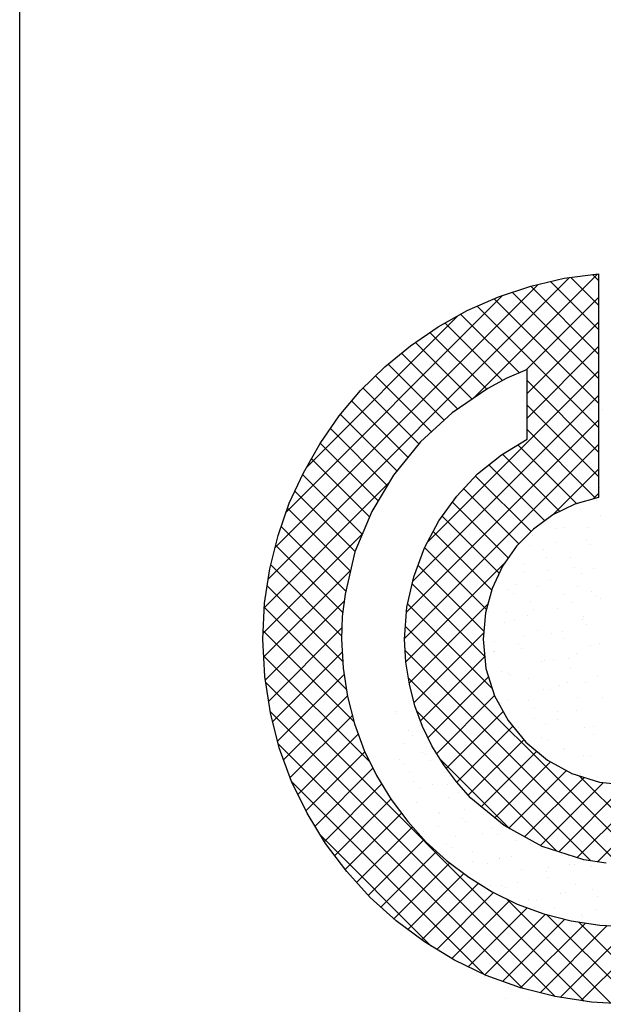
# Model space of a CAD drawing. Extents: x -33748 to 12452, y -14932 to 2888.
# Tile 142 of 194: x -28148 to -27955, y -2674 to -2349. Entities that reach past the tile are written whole.
import ezdxf

# ---------------------------------------------------------------- set-up
doc = ezdxf.new("R2010")
doc.units = 0
doc.header["$LTSCALE"] = 20
doc.layers.get('0').update_dxf_attribs({"color": 15, "linetype": 'CONTINUOUS'})
doc.layers.add('7', color=7, linetype='CONTINUOUS')

msp = doc.modelspace()

# ---------------------------------------------------------------- linework, layer by layer
at = {"color": 1}
msp.add_line((-28148.0224, -2851.81975), (-28148.0224, -1591.81975), dxfattribs=at)
at = {"color": 20}
for p, q in [((-27998.31785, -2473.86994), (-27957.18494, -2432.73702)), ((-27956.88351, -2434.92492), (-27958.85928, -2432.94915)), ((-28065.97077, -2533.44062), (-27966.43972, -2433.90957)), ((-28063.73507, -2523.1227), (-27976.77763, -2436.16526)), ((-27956.88351, -2459.17161), (-27979.29077, -2436.76435)), ((-27956.88351, -2451.08938), (-27972.7629, -2435.20999)), ((-27956.88351, -2443.00715), (-27966.03267, -2433.858)), ((-28060.06897, -2511.37436), (-27988.54306, -2439.84845)), ((-27956.88351, -2467.25384), (-27985.35244, -2438.78491)), ((-27956.88351, -2475.33607), (-27991.31036, -2440.90922)), ((-27980.75877, -2464.39309), (-27956.88351, -2440.51783)), ((-28053.31716, -2496.54032), (-28003.18645, -2446.40961)), ((-27983.01642, -2465.36762), (-28002.41038, -2445.97367)), ((-27956.88351, -2483.4183), (-27996.96033, -2443.34149)), ((-27988.55265, -2467.91363), (-28007.58557, -2448.88071)), ((-27980.45933, -2472.17587), (-27956.88351, -2448.60006)), ((-27993.76455, -2470.78396), (-28012.54234, -2452.00617)), ((-27998.58187, -2474.04887), (-28017.3367, -2455.29404)), ((-28003.39919, -2477.31378), (-28021.90581, -2458.80716)), ((-27980.45933, -2480.2581), (-27956.88351, -2456.68229)), ((-28007.84758, -2480.94762), (-28026.35939, -2462.43581)), ((-28013.46991, -2521.35091), (-27956.88351, -2464.76452)), ((-28012.07371, -2484.80372), (-28030.52862, -2466.34881)), ((-27956.88351, -2491.50053), (-27980.45933, -2467.92472)), ((-28016.21169, -2488.74797), (-28034.60259, -2470.35707)), ((-28019.82798, -2493.21391), (-28038.38087, -2474.66102)), ((-28018.26933, -2534.23257), (-27956.88351, -2472.84675)), ((-28023.44427, -2497.67986), (-28042.0796, -2479.04452)), ((-27956.88351, -2499.58277), (-27980.45933, -2476.00695)), ((-28020.26118, -2544.30664), (-27956.88351, -2480.92898)), ((-28026.65616, -2502.55019), (-28045.44357, -2483.76278)), ((-27957.84076, -2506.70775), (-27980.45933, -2484.08918)), ((-28029.67915, -2507.60943), (-28048.76019, -2488.52839)), ((-28020.91428, -2553.04198), (-27956.88351, -2489.01121)), ((-27964.13796, -2508.49278), (-27983.54612, -2489.08461)), ((-28032.50806, -2512.86276), (-28051.69325, -2493.67756)), ((-27969.64324, -2511.06973), (-27988.54941, -2492.16356)), ((-27974.6257, -2514.1695), (-27993.08258, -2495.71262)), ((-27972.11261, -2512.32254), (-27956.88351, -2497.09344)), ((-28067.22085, -2542.77293), (-28026.14852, -2501.7006)), ((-28034.88335, -2518.56969), (-28054.58357, -2498.86948)), ((-27979.16192, -2517.71551), (-27997.47351, -2499.40392)), ((-28037.25865, -2524.27663), (-28057.15941, -2504.37587)), ((-27983.20304, -2521.75662), (-28001.36441, -2503.59525)), ((-27986.6708, -2526.37109), (-28005.06925, -2507.97264)), ((-27958.64299, -2506.93515), (-27956.88351, -2505.17567)), ((-28038.80392, -2530.81359), (-28059.60032, -2510.01718)), ((-27989.65929, -2531.46483), (-28008.51244, -2512.61168)), ((-28040.33409, -2537.36564), (-28061.67486, -2516.02488)), ((-27992.12905, -2537.0773), (-28011.52619, -2517.68016)), ((-28067.59814, -2551.23246), (-28034.84626, -2518.48057)), ((-28041.33173, -2544.45024), (-28063.51975, -2522.26221)), ((-27993.89067, -2543.39792), (-28014.32424, -2522.96434)), ((-28067.37235, -2559.08889), (-28038.7146, -2530.43114)), ((-28041.71317, -2552.15103), (-28065.13741, -2528.72679)), ((-28020.53628, -2560.74621), (-27987.85998, -2528.0699)), ((-27994.76026, -2550.61055), (-28016.51846, -2528.85235)), ((-28041.34588, -2560.60055), (-28066.3, -2535.64643)), ((-27994.44414, -2559.0089), (-28018.44133, -2535.01172)), ((-28066.85603, -2566.6548), (-28040.8571, -2540.65587)), ((-28040.13618, -2569.89247), (-28067.22234, -2542.80632)), ((-27991.9366, -2569.59867), (-28019.90283, -2541.63245)), ((-28019.41992, -2567.71208), (-27993.42115, -2541.71331)), ((-28037.62011, -2580.49078), (-28067.56741, -2550.54347)), ((-28065.788, -2573.669), (-28041.62179, -2549.50279)), ((-27942.49919, -2627.11831), (-28020.61246, -2549.00505)), ((-28017.79049, -2574.16488), (-27994.81246, -2551.18685)), ((-27950.29289, -2627.40684), (-28020.73119, -2556.96854)), ((-28032.43527, -2593.75785), (-28067.38741, -2558.80571)), ((-28064.47543, -2580.43866), (-28041.51592, -2557.47916)), ((-28015.70819, -2580.16481), (-27994.4535, -2558.91012)), ((-28062.85898, -2586.90445), (-28040.89402, -2564.93948)), ((-27959.39102, -2626.39094), (-28019.67884, -2566.10312)), ((-28013.20465, -2585.7435), (-27993.1753, -2565.71415)), ((-27961.60574, -2672.66961), (-28066.71871, -2567.55664)), ((-28060.88167, -2593.00937), (-28039.82149, -2571.94919)), ((-28010.33106, -2590.95214), (-27991.22116, -2571.84224)), ((-27971.15897, -2671.19861), (-28065.267, -2577.09058)), ((-28058.72129, -2598.93122), (-28038.17032, -2578.38024)), ((-27970.6548, -2623.2094), (-28016.86464, -2576.99956)), ((-28007.14278, -2595.8461), (-27988.37106, -2577.07437)), ((-28003.67174, -2600.45728), (-27985.17515, -2581.96069)), ((-28056.17841, -2604.47057), (-28036.24268, -2584.53484)), ((-27981.93408, -2668.50573), (-28062.63352, -2587.80629)), ((-27999.89287, -2604.76064), (-27981.53814, -2586.40591)), ((-28053.52977, -2609.90416), (-28034.06741, -2590.44179)), ((-27986.14356, -2615.80287), (-28009.26149, -2592.68494)), ((-27995.60071, -2608.55071), (-27977.27635, -2590.22635)), ((-28050.50548, -2614.9621), (-28031.40152, -2595.85814)), ((-27991.16255, -2612.19478), (-27972.7011, -2593.73333)), ((-27986.49456, -2615.60902), (-27967.48077, -2596.59524)), ((-27981.28786, -2618.48455), (-27961.66997, -2598.86666)), ((-27935.18453, -2626.35074), (-27963.13615, -2598.39912)), ((-27957.21412, -2626.73974), (-27928.06946, -2597.59508)), ((-27994.56789, -2663.95415), (-28058.20125, -2600.32079)), ((-28047.41742, -2619.95627), (-28028.50255, -2601.0414)), ((-27976.08116, -2621.36008), (-27955.3203, -2600.59923)), ((-27970.0412, -2623.40235), (-27947.93353, -2601.29468)), ((-27963.89253, -2625.33591), (-27939.23068, -2600.67407)), ((-28044.01305, -2624.63413), (-28025.41923, -2606.04031)), ((-28040.55803, -2629.26134), (-28021.96083, -2610.66414)), ((-28036.76962, -2633.55516), (-28018.36536, -2615.1509)), ((-28012.10292, -2654.50135), (-28048.66394, -2617.94033)), ((-28032.9235, -2637.79127), (-28014.57093, -2619.4387)), ((-28028.72295, -2641.67295), (-28010.37634, -2623.32634)), ((-28024.45669, -2645.48892), (-28006.01508, -2627.04731)), ((-28019.89414, -2649.00861), (-28001.39805, -2630.51251)), ((-28015.26546, -2652.46216), (-27996.55876, -2633.75545)), ((-28010.30865, -2655.58757), (-27991.55575, -2636.83468)), ((-28005.2742, -2658.63536), (-27986.13714, -2639.49829)), ((-27952.81758, -2673.37554), (-27987.23402, -2638.9591)), ((-27999.90779, -2661.35118), (-27980.42256, -2641.86595)), ((-27994.4742, -2663.99982), (-27974.43474, -2643.96036)), ((-27944.54762, -2673.56326), (-27974.05002, -2644.06087)), ((-27988.58321, -2666.19106), (-27968.02671, -2645.63456)), ((-27982.6394, -2668.32948), (-27961.21302, -2646.90309)), ((-27976.17304, -2669.94535), (-27953.98861, -2647.76092)), ((-27936.86934, -2673.15931), (-27963.46982, -2646.55883)), ((-27962.58245, -2672.51922), (-27937.71931, -2647.65608)), ((-27969.58624, -2671.44078), (-27946.25852, -2648.11306))]:
    msp.add_line(p, q, dxfattribs=at)
at = {"color": 161}
for p, q in [((-27955.57596, -2477.41169), (-27955.57596, -2477.41169)), ((-28024.00199, -2577.05929), (-28024.00199, -2577.05929)), ((-28023.62801, -2577.86824), (-28023.62801, -2577.86824)), ((-28019.64946, -2583.44346), (-28019.64946, -2583.44346)), ((-28021.41814, -2587.60886), (-28021.41814, -2587.60886)), ((-28022.74395, -2593.02278), (-28022.74395, -2593.02278)), ((-28021.37806, -2594.20784), (-28021.37806, -2594.20784)), ((-28019.20827, -2597.34948), (-28019.20827, -2597.34948)), ((-28018.12681, -2600.2444), (-28018.12681, -2600.2444)), ((-28015.62867, -2602.27941), (-28015.62867, -2602.27941)), ((-28016.9984, -2607.0901), (-28016.9984, -2607.0901)), ((-28009.87928, -2610.35098), (-28009.87928, -2610.35098)), ((-28009.4569, -2610.90935), (-28009.4569, -2610.90935)), ((-28009.64991, -2614.91922), (-28009.64991, -2614.91922)), ((-28014.78853, -2616.83072), (-28014.78853, -2616.83072)), ((-27987.49992, -2671.88815), (-27987.49992, -2671.88815))]:
    msp.add_line(p, q, dxfattribs=at)
at = {"color": 163}
for p, q in [((-27956.50083, -2503.31596), (-27956.50083, -2503.31596)), ((-27957.39798, -2507.47224), (-27957.39798, -2507.47224)), ((-27962.98872, -2510.52149), (-27962.98872, -2510.52149)), ((-27956.32743, -2512.28459), (-27956.32743, -2512.28459)), ((-27970.99332, -2516.7684), (-27970.99332, -2516.7684)), ((-27968.32035, -2516.44287), (-27968.32035, -2516.44287)), ((-27960.52343, -2516.54921), (-27960.52343, -2516.54921)), ((-27983.63448, -2521.25599), (-27983.63448, -2521.25599)), ((-27978.70496, -2519.12609), (-27978.70496, -2519.12609)), ((-27960.77885, -2520.26211), (-27960.77885, -2520.26211)), ((-28006.4901, -2522.24988), (-28006.4901, -2522.24988)), ((-27979.59363, -2522.39506), (-27979.59363, -2522.39506)), ((-27974.93672, -2523.79108), (-27974.93672, -2523.79108)), ((-27970.71878, -2521.38965), (-27970.71878, -2521.38965)), ((-27959.42192, -2521.8639), (-27959.42192, -2521.8639)), ((-27974.08781, -2526.34772), (-27974.08781, -2526.34772)), ((-27966.11048, -2526.18349), (-27966.11048, -2526.18349)), ((-27981.79946, -2528.7054), (-27981.79946, -2528.7054)), ((-27981.42461, -2530.99661), (-27981.42461, -2530.99661)), ((-27973.84424, -2530.46663), (-27973.84424, -2530.46663)), ((-27964.96939, -2529.46122), (-27964.96939, -2529.46122)), ((-27958.56898, -2530.00273), (-27958.56898, -2530.00273)), ((-27972.72685, -2533.5317), (-27972.72685, -2533.5317)), ((-27962.51642, -2531.44322), (-27962.51642, -2531.44322)), ((-27986.75624, -2536.91799), (-27986.75624, -2536.91799)), ((-27984.03958, -2535.30706), (-27984.03958, -2535.30706)), ((-27977.18231, -2535.92703), (-27977.18231, -2535.92703)), ((-27963.90061, -2535.92411), (-27963.90061, -2535.92411)), ((-27959.22, -2537.53278), (-27959.22, -2537.53278)), ((-27984.89395, -2538.28471), (-27984.89395, -2538.28471)), ((-27979.21474, -2540.73723), (-27979.21474, -2540.73723)), ((-27968.09485, -2538.53819), (-27968.09485, -2538.53819)), ((-27957.89927, -2538.66484), (-27957.89927, -2538.66484)), ((-27956.35911, -2539.74335), (-27956.35911, -2539.74335)), ((-27978.29019, -2543.37863), (-27978.29019, -2543.37863)), ((-27970.51698, -2543.27232), (-27970.51698, -2543.27232)), ((-27965.61091, -2541.02253), (-27965.61091, -2541.02253)), ((-27993.3726, -2544.26621), (-27993.3726, -2544.26621)), ((-27987.16504, -2544.38404), (-27987.16504, -2544.38404)), ((-27984.54637, -2546.65861), (-27984.54637, -2546.65861)), ((-27980.2768, -2545.50634), (-27980.2768, -2545.50634)), ((-27962.34546, -2546.60976), (-27962.34546, -2546.60976)), ((-27961.69074, -2545.66473), (-27961.69074, -2545.66473)), ((-27987.98844, -2547.86403), (-27987.98844, -2547.86403)), ((-27977.00487, -2550.47785), (-27977.00487, -2550.47785)), ((-27960.99377, -2548.24416), (-27960.99377, -2548.24416)), ((-27981.41565, -2552.45561), (-27981.41565, -2552.45561)), ((-27972.54081, -2551.4502), (-27972.54081, -2551.4502)), ((-27968.70541, -2550.60184), (-27968.70541, -2550.60184)), ((-27968.30711, -2553.01294), (-27968.30711, -2553.01294)), ((-27991.16273, -2554.00683), (-27991.16273, -2554.00683)), ((-27983.3713, -2555.08565), (-27983.3713, -2555.08565)), ((-27982.3365, -2556.39923), (-27982.3365, -2556.39923)), ((-27959.48087, -2555.40535), (-27959.48087, -2555.40535)), ((-27956.59607, -2554.68133), (-27956.59607, -2554.68133)), ((-27991.611, -2557.29604), (-27991.611, -2557.29604)), ((-27991.08294, -2557.44334), (-27991.08294, -2557.44334)), ((-27974.795, -2560.21847), (-27974.795, -2560.21847)), ((-27971.7999, -2560.18116), (-27971.7999, -2560.18116)), ((-27966.79142, -2559.52176), (-27966.79142, -2559.52176)), ((-27964.08826, -2557.82347), (-27964.08826, -2557.82347)), ((-27975.66626, -2560.52717), (-27975.66626, -2560.52717)), ((-27966.09724, -2562.75356), (-27966.09724, -2562.75356)), ((-27988.95286, -2563.74745), (-27988.95286, -2563.74745)), ((-27986.46579, -2564.66497), (-27986.46579, -2564.66497)), ((-27985.86161, -2565.36761), (-27985.86161, -2565.36761)), ((-27980.12663, -2566.13985), (-27980.12663, -2566.13985)), ((-27957.271, -2565.14597), (-27957.271, -2565.14597)), ((-27974.8944, -2569.76047), (-27974.8944, -2569.76047)), ((-27972.58513, -2569.95909), (-27972.58513, -2569.95909)), ((-27969.91687, -2568.59874), (-27969.91687, -2568.59874)), ((-27967.18276, -2567.40278), (-27967.18276, -2567.40278)), ((-27961.04203, -2567.59333), (-27961.04203, -2567.59333)), ((-28018.29638, -2571.94687), (-28018.29638, -2571.94687)), ((-27963.88737, -2572.49418), (-27963.88737, -2572.49418)), ((-27955.61136, -2572.49828), (-27955.61136, -2572.49828)), ((-27989.56029, -2574.24428), (-27989.56029, -2574.24428)), ((-27988.98706, -2574.44459), (-27988.98706, -2574.44459)), ((-27986.74299, -2573.48807), (-27986.74299, -2573.48807)), ((-27980.11222, -2573.43918), (-27980.11222, -2573.43918)), ((-27977.91676, -2575.88047), (-27977.91676, -2575.88047)), ((-27977.98889, -2579.33978), (-27977.98889, -2579.33978)), ((-27970.37526, -2579.69971), (-27970.37526, -2579.69971)), ((-27970.27725, -2576.9821), (-27970.27725, -2576.9821)), ((-27964.16748, -2576.67031), (-27964.16748, -2576.67031)), ((-28016.08651, -2581.68749), (-28016.08651, -2581.68749)), ((-27983.23767, -2582.51615), (-27983.23767, -2582.51615)), ((-27974.36283, -2581.51074), (-27974.36283, -2581.51074)), ((-27961.6775, -2582.2348), (-27961.6775, -2582.2348)), ((-27958.70585, -2582.0776), (-27958.70585, -2582.0776)), ((-28018.2526, -2585.13086), (-28018.2526, -2585.13086)), ((-27975.70689, -2585.62109), (-27975.70689, -2585.62109)), ((-27958.41809, -2584.74188), (-27958.41809, -2584.74188)), ((-27973.37174, -2586.56141), (-27973.37174, -2586.56141)), ((-27968.16539, -2589.44033), (-27968.16539, -2589.44033)), ((-28015.03231, -2590.66509), (-28015.03231, -2590.66509)), ((-28013.87664, -2591.42811), (-28013.87664, -2591.42811)), ((-27977.48828, -2590.58772), (-27977.48828, -2590.58772)), ((-27968.61344, -2589.58231), (-27968.61344, -2589.58231)), ((-27961.80035, -2591.65691), (-27961.80035, -2591.65691)), ((-27959.46763, -2591.97542), (-27959.46763, -2591.97542)), ((-28012.50321, -2593.20243), (-28012.50321, -2593.20243)), ((-27962.86405, -2597.65388), (-27962.86405, -2597.65388)), ((-27957.1832, -2598.87854), (-27957.1832, -2598.87854)), ((-28011.66677, -2601.16873), (-28011.66677, -2601.16873)), ((-28006.75382, -2601.274), (-28006.75382, -2601.274)), ((-28006.55541, -2605.33991), (-28006.55541, -2605.33991)), ((-28002.96901, -2603.70381), (-28002.96901, -2603.70381)), ((-28021.2213, -2609.82372), (-28021.2213, -2609.82372)), ((-28001.00443, -2609.34557), (-28001.00443, -2609.34557)), ((-28001.93827, -2612.56153), (-28001.93827, -2612.56153)), ((-28000.75914, -2613.44443), (-28000.75914, -2613.44443)), ((-28004.12989, -2618.42255), (-28004.12989, -2618.42255)), ((-27995.25504, -2617.41714), (-27995.25504, -2617.41714)), ((-27991.93291, -2615.83684), (-27991.93291, -2615.83684)), ((-27990.36687, -2617.65703), (-27990.36687, -2617.65703)), ((-28007.24703, -2620.64997), (-28007.24703, -2620.64997)), ((-27984.39141, -2619.65608), (-27984.39141, -2619.65608)), ((-27979.31031, -2620.64827), (-27979.31031, -2620.64827)), ((-28005.03276, -2622.14085), (-28005.03276, -2622.14085)), ((-27998.54927, -2623.18505), (-27998.54927, -2623.18505)), ((-27985.74972, -2624.87866), (-27985.74972, -2624.87866)), ((-27975.69365, -2622.19117), (-27975.69365, -2622.19117)), ((-27966.86741, -2624.58357), (-27966.86741, -2624.58357)), ((-27998.3805, -2626.49411), (-27998.3805, -2626.49411)), ((-27993.46136, -2627.23635), (-27993.46136, -2627.23635)), ((-27989.72304, -2625.57746), (-27989.72304, -2625.57746)), ((-27989.50566, -2625.4887), (-27989.50566, -2625.4887)), ((-27966.46669, -2627.61648), (-27966.46669, -2627.61648)), ((-27964.68607, -2627.71443), (-27964.68607, -2627.71443)), ((-27959.32591, -2628.40281), (-27959.32591, -2628.40281)), ((-27982.18154, -2629.3967), (-27982.18154, -2629.3967)), ((-27974.17833, -2629.97416), (-27974.17833, -2629.97416)), ((-27973.56092, -2628.71984), (-27973.56092, -2628.71984)), ((-27996.3394, -2632.92567), (-27996.3394, -2632.92567)), ((-27992.63111, -2634.56568), (-27992.63111, -2634.56568)), ((-27988.84422, -2634.45797), (-27988.84422, -2634.45797)), ((-27983.75627, -2633.56027), (-27983.75627, -2633.56027)), ((-27973.48378, -2631.93179), (-27973.48378, -2631.93179)), ((-27964.65754, -2634.32419), (-27964.65754, -2634.32419)), ((-27987.51317, -2635.31808), (-27987.51317, -2635.31808)), ((-27969.56118, -2637.19579), (-27969.56118, -2637.19579)), ((-27967.81153, -2636.79141), (-27967.81153, -2636.79141)), ((-27958.93669, -2635.786), (-27958.93669, -2635.786)), ((-27957.11604, -2638.14343), (-27957.11604, -2638.14343)), ((-27979.97167, -2639.13732), (-27979.97167, -2639.13732)), ((-27977.27282, -2639.55347), (-27977.27282, -2639.55347)), ((-27978.00688, -2641.63184), (-27978.00688, -2641.63184)), ((-27971.27391, -2641.67241), (-27971.27391, -2641.67241)), ((-27962.44767, -2644.06481), (-27962.44767, -2644.06481)), ((-27957.98979, -2642.29129), (-27957.98979, -2642.29129)), ((-27962.06214, -2644.86298), (-27962.06214, -2644.86298)), ((-27994.45313, -2664.62623), (-27994.45313, -2664.62623)), ((-27986.55631, -2668.29141), (-27986.55631, -2668.29141)), ((-27979.8289, -2671.69239), (-27979.8289, -2671.69239)), ((-27955.81807, -2673.28667), (-27955.81807, -2673.28667))]:
    msp.add_line(p, q, dxfattribs=at)
at = {"layer": '7', "color": 20, "linetype": 'CONTINUOUS'}
for p, q in [((-27968.27454, -2434.14204), (-27956.88351, -2432.69883)), ((-27956.88351, -2432.69883), (-27956.88351, -2506.4364)), ((-27989.88656, -2440.29628), (-27979.27899, -2436.76043)), ((-27979.27899, -2436.76043), (-27968.27454, -2434.14204)), ((-28000.23127, -2444.74961), (-27989.88656, -2440.29628)), ((-28009.79251, -2450.1204), (-28000.23127, -2444.74961)), ((-28018.96203, -2456.40866), (-28009.79251, -2450.1204)), ((-28027.47695, -2463.34636), (-28018.96203, -2456.40866)), ((-28035.46613, -2471.20669), (-28027.47695, -2463.34636)), ((-27980.45933, -2464.26383), (-27987.13416, -2467.14509)), ((-27980.45933, -2487.18505), (-27980.45933, -2464.26383)), ((-27987.13416, -2467.14509), (-27993.42242, -2470.55209)), ((-28042.53785, -2479.58759), (-28035.46613, -2471.20669)), ((-27993.42242, -2470.55209), (-28005.21033, -2478.54127)), ((-28005.21033, -2478.54127), (-28015.68904, -2488.10252)), ((-28048.82611, -2488.6231), (-28042.53785, -2479.58759)), ((-28054.32576, -2498.31836), (-28048.82611, -2488.6231)), ((-28015.68904, -2488.10252), (-28024.59569, -2499.10182)), ((-27988.9691, -2492.42183), (-27980.45933, -2487.18505)), ((-27996.82942, -2498.71009), (-27988.9691, -2492.42183)), ((-28059.04195, -2508.40019), (-28054.32576, -2498.31836)), ((-28024.59569, -2499.10182), (-28031.79626, -2511.15259)), ((-28003.63826, -2506.04467), (-27996.82942, -2498.71009)), ((-28009.66365, -2514.16271), (-28003.63826, -2506.04467)), ((-27956.88351, -2506.4364), (-27964.73868, -2508.66306)), ((-28062.70667, -2519.01292), (-28059.04195, -2508.40019)), ((-28031.79626, -2511.15259), (-28037.30107, -2524.37856)), ((-27964.73868, -2508.66306), (-27971.94441, -2512.19892)), ((-28014.37985, -2523.06936), (-28009.66365, -2514.16271)), ((-27971.94441, -2512.19892), (-27978.36152, -2516.91511)), ((-27978.36152, -2516.91511), (-27983.99519, -2522.54877)), ((-28065.45907, -2530.01222), (-28062.70667, -2519.01292)), ((-28037.30107, -2524.37856), (-28040.57406, -2538.39313)), ((-28017.91571, -2532.63061), (-28014.37985, -2523.06936)), ((-27983.99519, -2522.54877), (-27988.57737, -2529.09475)), ((-28067.15999, -2541.4084), (-28065.45907, -2530.01222)), ((-27988.57737, -2529.09475), (-27991.98437, -2536.55819)), ((-28020.14237, -2542.71759), (-28017.91571, -2532.63061)), ((-27991.98437, -2536.55819), (-27994.21103, -2544.54737)), ((-28040.57406, -2538.39313), (-28041.49152, -2545.72771)), ((-28067.68573, -2553.19631), (-28067.15999, -2541.4084)), ((-28020.92582, -2553.19631), (-28020.14237, -2542.71759)), ((-28041.49152, -2545.72771), (-28041.74924, -2553.19631)), ((-27994.21103, -2544.54737), (-27994.99449, -2553.19631)), ((-28067.03113, -2565.5048), (-28067.68573, -2553.19631)), ((-28041.74924, -2553.19631), (-28041.22865, -2562.7524)), ((-28020.5341, -2560.78861), (-28020.92582, -2553.19631)), ((-27994.99449, -2553.19631), (-27994.07702, -2562.88641)), ((-28041.22865, -2562.7524), (-28039.78545, -2572.18479)), ((-28019.35376, -2568.12319), (-28020.5341, -2560.78861)), ((-27994.07702, -2562.88641), (-27991.19576, -2571.92192)), ((-28065.1962, -2577.55558), (-28067.03113, -2565.5048)), ((-28017.52398, -2575.19491), (-28019.35376, -2568.12319)), ((-28039.78545, -2572.18479), (-28037.42993, -2581.22029)), ((-27991.19576, -2571.92192), (-27986.74243, -2580.04511)), ((-28015.03445, -2582.0089), (-28017.52398, -2575.19491)), ((-28062.31494, -2589.08062), (-28065.1962, -2577.55558)), ((-28037.42993, -2581.22029), (-28034.2858, -2589.99809)), ((-28011.89032, -2588.42602), (-28015.03445, -2582.0089)), ((-27986.74243, -2580.04511), (-27980.85106, -2587.24568)), ((-28058.25334, -2600.21393), (-28062.31494, -2589.08062)), ((-28008.09159, -2594.58027), (-28011.89032, -2588.42602)), ((-27980.85106, -2587.24568), (-27973.77934, -2593.14222)), ((-28034.2858, -2589.99809), (-28030.2242, -2598.25014)), ((-28003.77228, -2600.34279), (-28008.09159, -2594.58027)), ((-27973.77934, -2593.14222), (-27965.65615, -2597.59554)), ((-28030.2242, -2598.25014), (-28025.37915, -2606.10531)), ((-27965.65615, -2597.59554), (-27956.62064, -2600.4768)), ((-28053.14542, -2610.69264), (-28058.25334, -2600.21393)), ((-27999.05608, -2605.71358), (-28003.77228, -2600.34279)), ((-27956.62064, -2600.4768), (-27946.93054, -2601.38911)), ((-27988.05163, -2614.74909), (-27999.05608, -2605.71358)), ((-28025.37915, -2606.10531), (-28019.8795, -2613.43989)), ((-28046.99117, -2620.64562), (-28053.14542, -2610.69264)), ((-28019.8795, -2613.43989), (-28013.85411, -2620.24874)), ((-27975.48026, -2621.69194), (-27988.05163, -2614.74909)), ((-28040.04832, -2629.94399), (-28046.99117, -2620.64562)), ((-28013.85411, -2620.24874), (-28007.04526, -2626.27412)), ((-27961.72856, -2626.01641), (-27975.48026, -2621.69194)), ((-28007.04526, -2626.27412), (-27999.71068, -2631.77893)), ((-27954.39398, -2627.19159), (-27961.72856, -2626.01641)), ((-28032.322, -2638.45376), (-28040.04832, -2629.94399)), ((-27999.71068, -2631.77893), (-27991.98437, -2636.62398)), ((-27991.98437, -2636.62398), (-27983.73232, -2640.68042)), ((-28023.67822, -2646.18523), (-28032.322, -2638.45376)), ((-27983.73232, -2640.68042), (-27974.95453, -2643.82455)), ((-27974.95453, -2643.82455), (-27965.91902, -2646.18523)), ((-28014.37985, -2653.12293), (-28023.67822, -2646.18523)), ((-27965.91902, -2646.18523), (-27956.49178, -2647.62328)), ((-27956.49178, -2647.62328), (-27946.93054, -2648.14902)), ((-28004.42687, -2659.14832), (-28014.37985, -2653.12293)), ((-27993.94816, -2664.25624), (-28004.42687, -2659.14832)), ((-27982.68599, -2668.31784), (-27993.94816, -2664.25624)), ((-27971.1558, -2671.1991), (-27982.68599, -2668.31784)), ((-27959.23903, -2673.03403), (-27971.1558, -2671.1991)), ((-27946.93054, -2673.68863), (-27959.23903, -2673.03403))]:
    msp.add_line(p, q, dxfattribs=at)

doc.saveas('drawing.dxf')
